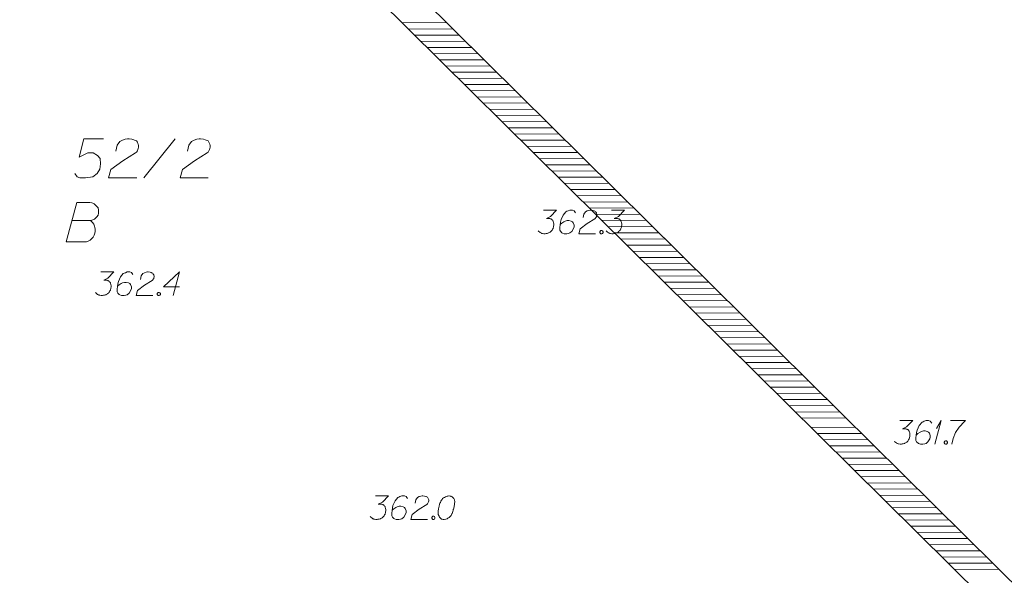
# Model space of a CAD drawing. Header units: metres. Extents: x 5555129 to 5556676, y 5635595 to 5636517.
# Tile 241 of 255: x 5556573 to 5556604, y 5636170 to 5636188. Entities that reach past the tile are written whole.
import ezdxf

# ---------------------------------------------------------------- set-up
doc = ezdxf.new("R2010")
doc.units = ezdxf.units.M
doc.header["$MEASUREMENT"] = 0
doc.linetypes.add('PRZER1-1', pattern=[2, 1, -1])
doc.layers.add('#zakres', color=7, linetype='Continuous', lineweight=18)
for name, color, linetype, lineweight, true_color in [('GESDZI_O', 7, 'Continuous', 18, 0x0a0909), ('GESUZY_O', 7, 'PRZER1-1', 18, 0x008000), ('GSPWPN_O', 7, 'Continuous', 18, 0x0a0909)]:
    doc.layers.add(name, color=color, linetype=linetype, lineweight=lineweight, true_color=true_color)

# ---------------------------------------------------------------- blocks, each defined once
blk = doc.blocks.new('*U1755')
at = {"layer": 'GSPWPN_O', "color": 7, "linetype": 'ByBlock', "lineweight": 18}
for q in [(5555487.193, 5636415.832), (5555487.246, 5636416.328)]:
    blk.add_line((5555487.393, 5636416.582), q, dxfattribs=at)

msp = doc.modelspace()

# ---------------------------------------------------------------- linework, layer by layer
at = {"layer": '#zakres', "color": 134, "linetype": 'Continuous', "lineweight": 18}
for p, q in [((5556568.423, 5636205.163), (5556598.773, 5636175.128)), ((5556567.72, 5636204.452), (5556598.07, 5636174.417)), ((5556584.786, 5636187.57), (5556586.186, 5636187.578)), ((5556584.985, 5636187.373), (5556586.385, 5636187.381)), ((5556585.184, 5636187.176), (5556586.584, 5636187.184)), ((5556585.383, 5636186.979), (5556586.783, 5636186.987)), ((5556585.582, 5636186.782), (5556586.982, 5636186.79)), ((5556585.781, 5636186.585), (5556587.181, 5636186.593)), ((5556585.98, 5636186.389), (5556587.38, 5636186.396)), ((5556586.179, 5636186.192), (5556587.579, 5636186.199)), ((5556586.378, 5636185.995), (5556587.778, 5636186.002)), ((5556586.577, 5636185.798), (5556587.977, 5636185.805)), ((5556586.776, 5636185.601), (5556588.176, 5636185.608)), ((5556586.975, 5636185.404), (5556588.375, 5636185.411)), ((5556587.174, 5636185.207), (5556588.574, 5636185.214)), ((5556587.373, 5636185.01), (5556588.773, 5636185.017)), ((5556587.572, 5636184.813), (5556588.972, 5636184.82)), ((5556587.771, 5636184.616), (5556589.171, 5636184.623)), ((5556587.97, 5636184.419), (5556589.37, 5636184.426)), ((5556588.169, 5636184.222), (5556589.569, 5636184.229)), ((5556588.368, 5636184.025), (5556589.768, 5636184.032)), ((5556588.567, 5636183.828), (5556589.967, 5636183.835)), ((5556588.766, 5636183.631), (5556590.166, 5636183.638)), ((5556588.965, 5636183.434), (5556590.365, 5636183.442)), ((5556589.164, 5636183.237), (5556590.564, 5636183.245)), ((5556589.363, 5636183.04), (5556590.763, 5636183.048)), ((5556589.562, 5636182.843), (5556590.962, 5636182.851)), ((5556589.761, 5636182.646), (5556591.161, 5636182.654)), ((5556589.96, 5636182.449), (5556591.36, 5636182.457)), ((5556590.159, 5636182.253), (5556591.559, 5636182.26)), ((5556590.358, 5636182.056), (5556591.758, 5636182.063)), ((5556590.557, 5636181.859), (5556591.957, 5636181.866)), ((5556590.756, 5636181.662), (5556592.156, 5636181.669)), ((5556590.955, 5636181.465), (5556592.355, 5636181.472)), ((5556591.154, 5636181.268), (5556592.554, 5636181.275)), ((5556591.353, 5636181.071), (5556592.753, 5636181.078)), ((5556591.552, 5636180.874), (5556592.952, 5636180.881)), ((5556591.752, 5636180.677), (5556593.151, 5636180.684)), ((5556591.951, 5636180.48), (5556593.351, 5636180.487)), ((5556592.15, 5636180.283), (5556593.55, 5636180.29)), ((5556592.349, 5636180.086), (5556593.749, 5636180.093)), ((5556592.548, 5636179.889), (5556593.948, 5636179.896)), ((5556592.747, 5636179.692), (5556594.147, 5636179.699)), ((5556592.946, 5636179.495), (5556594.346, 5636179.502)), ((5556593.145, 5636179.298), (5556594.545, 5636179.305)), ((5556593.344, 5636179.101), (5556594.744, 5636179.109)), ((5556593.543, 5636178.904), (5556594.943, 5636178.912)), ((5556593.742, 5636178.707), (5556595.142, 5636178.715)), ((5556593.941, 5636178.51), (5556595.341, 5636178.518)), ((5556594.14, 5636178.313), (5556595.54, 5636178.321)), ((5556594.339, 5636178.116), (5556595.739, 5636178.124)), ((5556594.538, 5636177.92), (5556595.938, 5636177.927)), ((5556594.737, 5636177.723), (5556596.137, 5636177.73)), ((5556594.936, 5636177.526), (5556596.336, 5636177.533)), ((5556595.135, 5636177.329), (5556596.535, 5636177.336)), ((5556595.334, 5636177.132), (5556596.734, 5636177.139)), ((5556595.533, 5636176.935), (5556596.933, 5636176.942)), ((5556595.732, 5636176.738), (5556597.132, 5636176.745)), ((5556595.931, 5636176.541), (5556597.331, 5636176.548)), ((5556596.13, 5636176.344), (5556597.53, 5636176.351)), ((5556596.329, 5636176.147), (5556597.729, 5636176.154)), ((5556596.528, 5636175.95), (5556597.928, 5636175.957)), ((5556596.727, 5636175.753), (5556598.127, 5636175.76)), ((5556596.926, 5636175.556), (5556598.326, 5636175.563)), ((5556597.125, 5636175.359), (5556598.525, 5636175.366)), ((5556597.324, 5636175.162), (5556598.724, 5636175.169)), ((5556597.523, 5636174.965), (5556598.923, 5636174.972)), ((5556598.773, 5636175.128), (5556629.123, 5636145.093)), ((5556597.821, 5636174.67), (5556599.221, 5636174.678)), ((5556598.02, 5636174.473), (5556599.42, 5636174.481)), ((5556598.07, 5636174.417), (5556628.42, 5636144.382)), ((5556598.219, 5636174.276), (5556599.619, 5636174.284)), ((5556598.418, 5636174.079), (5556599.818, 5636174.087)), ((5556598.617, 5636173.882), (5556600.017, 5636173.89)), ((5556598.816, 5636173.686), (5556600.216, 5636173.693)), ((5556599.015, 5636173.489), (5556600.415, 5636173.496)), ((5556599.214, 5636173.292), (5556600.614, 5636173.299)), ((5556599.413, 5636173.095), (5556600.813, 5636173.102)), ((5556599.612, 5636172.898), (5556601.012, 5636172.905)), ((5556599.811, 5636172.701), (5556601.211, 5636172.708)), ((5556600.01, 5636172.504), (5556601.41, 5636172.511)), ((5556600.209, 5636172.307), (5556601.609, 5636172.314)), ((5556600.408, 5636172.11), (5556601.808, 5636172.117)), ((5556600.607, 5636171.913), (5556602.007, 5636171.92)), ((5556600.806, 5636171.716), (5556602.206, 5636171.723)), ((5556601.005, 5636171.519), (5556602.405, 5636171.526)), ((5556601.204, 5636171.322), (5556602.604, 5636171.329)), ((5556601.403, 5636171.125), (5556602.803, 5636171.132)), ((5556601.602, 5636170.928), (5556603.002, 5636170.935)), ((5556601.801, 5636170.731), (5556603.201, 5636170.739)), ((5556602, 5636170.534), (5556603.4, 5636170.542)), ((5556602.2, 5636170.337), (5556603.599, 5636170.345)), ((5556602.399, 5636170.14), (5556603.799, 5636170.148))]:
    msp.add_line(p, q, dxfattribs=at)
at = {"layer": 'GESDZI_O', "color": 96, "linetype": 'Continuous', "lineweight": 18}
msp.add_line((5556576.531, 5636182.625), (5556577.526, 5636183.875), dxfattribs=at)
at = {"layer": 'GESDZI_O', "color": 96, "linetype": 'Continuous', "lineweight": 18, "flags": 128}
for points in [[(5556575.242, 5636183.875), (5556574.622, 5636183.875), (5556574.465, 5636183.284), (5556574.75, 5636183.432), (5556574.917, 5636183.432), (5556575.055, 5636183.343), (5556575.134, 5636183.245), (5556575.154, 5636183.077), (5556575.124, 5636182.91), (5556575.045, 5636182.772), (5556574.908, 5636182.664), (5556574.671, 5636182.625), (5556574.494, 5636182.625), (5556574.406, 5636182.664), (5556574.327, 5636182.772)], [(5556575.636, 5636183.481), (5556575.685, 5636183.668), (5556575.764, 5636183.786), (5556575.852, 5636183.835), (5556575.941, 5636183.865), (5556576.01, 5636183.875), (5556576.059, 5636183.875), (5556576.148, 5636183.865), (5556576.207, 5636183.845), (5556576.236, 5636183.835), (5556576.295, 5636183.806), (5556576.325, 5636183.766), (5556576.345, 5636183.727), (5556576.354, 5636183.698), (5556576.364, 5636183.658), (5556576.364, 5636183.609), (5556576.354, 5636183.56), (5556576.345, 5636183.53), (5556576.325, 5636183.491), (5556576.295, 5636183.451), (5556576.266, 5636183.422), (5556575.862, 5636183.176), (5556575.478, 5636182.891), (5556575.409, 5636182.625), (5556576.305, 5636182.625)], [(5556577.919, 5636183.481), (5556577.968, 5636183.668), (5556578.047, 5636183.786), (5556578.136, 5636183.835), (5556578.224, 5636183.865), (5556578.293, 5636183.875), (5556578.342, 5636183.875), (5556578.431, 5636183.865), (5556578.49, 5636183.845), (5556578.52, 5636183.835), (5556578.579, 5636183.806), (5556578.608, 5636183.766), (5556578.628, 5636183.727), (5556578.638, 5636183.698), (5556578.648, 5636183.658), (5556578.648, 5636183.609), (5556578.638, 5636183.56), (5556578.628, 5636183.53), (5556578.608, 5636183.491), (5556578.579, 5636183.451), (5556578.549, 5636183.422), (5556578.146, 5636183.176), (5556577.762, 5636182.891), (5556577.693, 5636182.625), (5556578.588, 5636182.625)]]:
    msp.add_lwpolyline(points, dxfattribs=at)
at = {"layer": 'GESUZY_O', "color": 96, "linetype": 'Continuous', "lineweight": 18, "true_color": 0x008000, "flags": 128}
msp.add_lwpolyline([(5556574.244, 5636181.267), (5556574.834, 5636181.267), (5556574.873, 5636181.277), (5556574.962, 5636181.316), (5556575.031, 5636181.385), (5556575.07, 5636181.444), (5556575.09, 5636181.503), (5556575.09, 5636181.532), (5556575.09, 5636181.572), (5556575.09, 5636181.601), (5556575.07, 5636181.67), (5556575.031, 5636181.719), (5556574.972, 5636181.779), (5556574.942, 5636181.798), (5556574.903, 5636181.818), (5556574.873, 5636181.828), (5556574.814, 5636181.838), (5556574.391, 5636181.838), (5556574.057, 5636180.588), (5556574.706, 5636180.588), (5556574.736, 5636180.598), (5556574.795, 5636180.627), (5556574.824, 5636180.647), (5556574.913, 5636180.735), (5556574.952, 5636180.804), (5556574.962, 5636180.834), (5556574.982, 5636180.912), (5556574.982, 5636180.991), (5556574.972, 5636181.05), (5556574.962, 5636181.09), (5556574.933, 5636181.149), (5556574.893, 5636181.208), (5556574.873, 5636181.227), (5556574.834, 5636181.267)], dxfattribs=at)
at = {"layer": 'GSPWPN_O', "color": 7, "linetype": 'Continuous', "lineweight": 18, "flags": 128}
for points in [[(5556589.283, 5636181.597), (5556589.696, 5636181.597), (5556589.501, 5636181.397), (5556589.371, 5636181.332), (5556589.478, 5636181.332), (5556589.501, 5636181.326), (5556589.513, 5636181.32), (5556589.525, 5636181.314), (5556589.537, 5636181.308), (5556589.56, 5636181.29), (5556589.572, 5636181.273), (5556589.584, 5636181.255), (5556589.59, 5636181.237), (5556589.602, 5636181.196), (5556589.608, 5636181.16), (5556589.608, 5636181.143), (5556589.608, 5636181.119), (5556589.602, 5636181.084), (5556589.596, 5636181.06), (5556589.59, 5636181.036), (5556589.584, 5636181.019), (5556589.578, 5636181.007), (5556589.572, 5636180.995), (5556589.566, 5636180.983), (5556589.554, 5636180.966), (5556589.537, 5636180.942), (5556589.519, 5636180.924), (5556589.507, 5636180.912), (5556589.489, 5636180.901), (5556589.472, 5636180.889), (5556589.448, 5636180.877), (5556589.436, 5636180.871), (5556589.395, 5636180.859), (5556589.36, 5636180.853), (5556589.336, 5636180.847), (5556589.295, 5636180.847), (5556589.247, 5636180.853), (5556589.23, 5636180.859), (5556589.212, 5636180.865), (5556589.194, 5636180.871), (5556589.177, 5636180.883), (5556589.159, 5636180.895), (5556589.129, 5636180.918), (5556589.112, 5636180.942)], [(5556590.304, 5636181.515), (5556590.257, 5636181.58), (5556590.204, 5636181.597), (5556590.121, 5636181.597), (5556590.062, 5636181.574), (5556590.027, 5636181.562), (5556589.997, 5636181.544), (5556589.903, 5636181.438), (5556589.838, 5636181.296), (5556589.82, 5636181.22), (5556589.797, 5636181.048), (5556589.797, 5636180.96), (5556589.82, 5636180.924), (5556589.867, 5636180.877), (5556589.885, 5636180.865), (5556589.944, 5636180.847), (5556590.021, 5636180.847), (5556590.08, 5636180.859), (5556590.121, 5636180.871), (5556590.18, 5636180.918), (5556590.239, 5636181.013), (5556590.257, 5636181.072), (5556590.257, 5636181.119), (5556590.228, 5636181.196), (5556590.204, 5636181.225), (5556590.163, 5636181.249), (5556590.092, 5636181.267), (5556590.039, 5636181.267), (5556589.974, 5636181.249), (5556589.932, 5636181.231), (5556589.862, 5636181.184), (5556589.826, 5636181.155), (5556589.808, 5636181.137)], [(5556590.541, 5636181.361), (5556590.57, 5636181.473), (5556590.617, 5636181.544), (5556590.671, 5636181.574), (5556590.724, 5636181.591), (5556590.765, 5636181.597), (5556590.794, 5636181.597), (5556590.848, 5636181.591), (5556590.883, 5636181.58), (5556590.901, 5636181.574), (5556590.936, 5636181.556), (5556590.954, 5636181.532), (5556590.966, 5636181.509), (5556590.972, 5636181.491), (5556590.978, 5636181.468), (5556590.978, 5636181.438), (5556590.972, 5636181.408), (5556590.966, 5636181.391), (5556590.954, 5636181.367), (5556590.936, 5636181.343), (5556590.919, 5636181.326), (5556590.676, 5636181.178), (5556590.446, 5636181.007), (5556590.405, 5636180.847), (5556590.942, 5636180.847)], [(5556591.45, 5636181.597), (5556591.863, 5636181.597), (5556591.668, 5636181.397), (5556591.539, 5636181.332), (5556591.645, 5636181.332), (5556591.668, 5636181.326), (5556591.68, 5636181.32), (5556591.692, 5636181.314), (5556591.704, 5636181.308), (5556591.727, 5636181.29), (5556591.739, 5636181.273), (5556591.751, 5636181.255), (5556591.757, 5636181.237), (5556591.769, 5636181.196), (5556591.775, 5636181.16), (5556591.775, 5636181.143), (5556591.775, 5636181.119), (5556591.769, 5636181.084), (5556591.763, 5636181.06), (5556591.757, 5636181.036), (5556591.751, 5636181.019), (5556591.745, 5636181.007), (5556591.739, 5636180.995), (5556591.733, 5636180.983), (5556591.722, 5636180.966), (5556591.704, 5636180.942), (5556591.686, 5636180.924), (5556591.674, 5636180.912), (5556591.657, 5636180.901), (5556591.639, 5636180.889), (5556591.615, 5636180.877), (5556591.604, 5636180.871), (5556591.562, 5636180.859), (5556591.527, 5636180.853), (5556591.503, 5636180.847), (5556591.462, 5636180.847), (5556591.415, 5636180.853), (5556591.397, 5636180.859), (5556591.379, 5636180.865), (5556591.361, 5636180.871), (5556591.344, 5636180.883), (5556591.326, 5636180.895), (5556591.296, 5636180.918), (5556591.279, 5636180.942)], [(5556591.113, 5636180.948), (5556591.143, 5636180.948), (5556591.161, 5636180.936), (5556591.178, 5636180.912), (5556591.178, 5636180.883), (5556591.161, 5636180.859), (5556591.143, 5636180.847), (5556591.113, 5636180.847), (5556591.096, 5636180.859), (5556591.078, 5636180.883), (5556591.078, 5636180.912), (5556591.096, 5636180.936), (5556591.113, 5636180.948)], [(5556575.163, 5636179.627), (5556575.576, 5636179.627), (5556575.381, 5636179.427), (5556575.251, 5636179.362), (5556575.358, 5636179.362), (5556575.381, 5636179.356), (5556575.393, 5636179.35), (5556575.405, 5636179.344), (5556575.417, 5636179.338), (5556575.44, 5636179.32), (5556575.452, 5636179.303), (5556575.464, 5636179.285), (5556575.47, 5636179.267), (5556575.482, 5636179.226), (5556575.488, 5636179.19), (5556575.488, 5636179.173), (5556575.488, 5636179.149), (5556575.482, 5636179.114), (5556575.476, 5636179.09), (5556575.47, 5636179.066), (5556575.464, 5636179.049), (5556575.458, 5636179.037), (5556575.452, 5636179.025), (5556575.446, 5636179.013), (5556575.434, 5636178.996), (5556575.417, 5636178.972), (5556575.399, 5636178.954), (5556575.387, 5636178.942), (5556575.369, 5636178.931), (5556575.352, 5636178.919), (5556575.328, 5636178.907), (5556575.316, 5636178.901), (5556575.275, 5636178.889), (5556575.24, 5636178.883), (5556575.216, 5636178.877), (5556575.175, 5636178.877), (5556575.127, 5636178.883), (5556575.11, 5636178.889), (5556575.092, 5636178.895), (5556575.074, 5636178.901), (5556575.057, 5636178.913), (5556575.039, 5636178.925), (5556575.009, 5636178.948), (5556574.992, 5636178.972)], [(5556576.184, 5636179.545), (5556576.137, 5636179.61), (5556576.084, 5636179.627), (5556576.001, 5636179.627), (5556575.942, 5636179.604), (5556575.907, 5636179.592), (5556575.877, 5636179.574), (5556575.783, 5636179.468), (5556575.718, 5636179.326), (5556575.7, 5636179.25), (5556575.677, 5636179.078), (5556575.677, 5636178.99), (5556575.7, 5636178.954), (5556575.747, 5636178.907), (5556575.765, 5636178.895), (5556575.824, 5636178.877), (5556575.901, 5636178.877), (5556575.96, 5636178.889), (5556576.001, 5636178.901), (5556576.06, 5636178.948), (5556576.119, 5636179.043), (5556576.137, 5636179.102), (5556576.137, 5636179.149), (5556576.108, 5636179.226), (5556576.084, 5636179.255), (5556576.043, 5636179.279), (5556575.972, 5636179.297), (5556575.919, 5636179.297), (5556575.854, 5636179.279), (5556575.812, 5636179.261), (5556575.742, 5636179.214), (5556575.706, 5636179.185), (5556575.688, 5636179.167)], [(5556576.421, 5636179.391), (5556576.45, 5636179.503), (5556576.497, 5636179.574), (5556576.551, 5636179.604), (5556576.604, 5636179.621), (5556576.645, 5636179.627), (5556576.674, 5636179.627), (5556576.728, 5636179.621), (5556576.763, 5636179.61), (5556576.781, 5636179.604), (5556576.816, 5636179.586), (5556576.834, 5636179.562), (5556576.846, 5636179.539), (5556576.852, 5636179.521), (5556576.858, 5636179.498), (5556576.858, 5636179.468), (5556576.852, 5636179.438), (5556576.846, 5636179.421), (5556576.834, 5636179.397), (5556576.816, 5636179.373), (5556576.799, 5636179.356), (5556576.556, 5636179.208), (5556576.326, 5636179.037), (5556576.285, 5636178.877), (5556576.822, 5636178.877)], [(5556577.667, 5636179.155), (5556577.159, 5636179.155), (5556577.667, 5636179.627), (5556577.466, 5636178.877)], [(5556576.993, 5636178.978), (5556577.023, 5636178.978), (5556577.041, 5636178.966), (5556577.058, 5636178.942), (5556577.058, 5636178.913), (5556577.041, 5636178.889), (5556577.023, 5636178.877), (5556576.993, 5636178.877), (5556576.976, 5636178.889), (5556576.958, 5636178.913), (5556576.958, 5636178.942), (5556576.976, 5636178.966), (5556576.993, 5636178.978)], [(5556600.642, 5636174.89), (5556601.056, 5636174.89), (5556600.861, 5636174.689), (5556600.731, 5636174.624), (5556600.837, 5636174.624), (5556600.861, 5636174.618), (5556600.873, 5636174.612), (5556600.884, 5636174.606), (5556600.896, 5636174.6), (5556600.92, 5636174.583), (5556600.932, 5636174.565), (5556600.943, 5636174.547), (5556600.949, 5636174.529), (5556600.961, 5636174.488), (5556600.967, 5636174.453), (5556600.967, 5636174.435), (5556600.967, 5636174.411), (5556600.961, 5636174.376), (5556600.955, 5636174.352), (5556600.949, 5636174.329), (5556600.943, 5636174.311), (5556600.938, 5636174.299), (5556600.932, 5636174.287), (5556600.926, 5636174.275), (5556600.914, 5636174.258), (5556600.896, 5636174.234), (5556600.878, 5636174.216), (5556600.867, 5636174.205), (5556600.849, 5636174.193), (5556600.831, 5636174.181), (5556600.808, 5636174.169), (5556600.796, 5636174.163), (5556600.754, 5636174.151), (5556600.719, 5636174.146), (5556600.695, 5636174.14), (5556600.654, 5636174.14), (5556600.607, 5636174.146), (5556600.589, 5636174.151), (5556600.571, 5636174.157), (5556600.554, 5636174.163), (5556600.536, 5636174.175), (5556600.518, 5636174.187), (5556600.489, 5636174.21), (5556600.471, 5636174.234)], [(5556601.664, 5636174.807), (5556601.617, 5636174.872), (5556601.563, 5636174.89), (5556601.481, 5636174.89), (5556601.422, 5636174.866), (5556601.386, 5636174.854), (5556601.357, 5636174.836), (5556601.262, 5636174.73), (5556601.197, 5636174.588), (5556601.18, 5636174.512), (5556601.156, 5636174.34), (5556601.156, 5636174.252), (5556601.18, 5636174.216), (5556601.227, 5636174.169), (5556601.245, 5636174.157), (5556601.304, 5636174.14), (5556601.38, 5636174.14), (5556601.439, 5636174.151), (5556601.481, 5636174.163), (5556601.54, 5636174.21), (5556601.599, 5636174.305), (5556601.617, 5636174.364), (5556601.617, 5636174.411), (5556601.587, 5636174.488), (5556601.563, 5636174.518), (5556601.522, 5636174.541), (5556601.451, 5636174.559), (5556601.398, 5636174.559), (5556601.333, 5636174.541), (5556601.292, 5636174.523), (5556601.221, 5636174.476), (5556601.186, 5636174.447), (5556601.168, 5636174.429)], [(5556602.266, 5636174.89), (5556602.738, 5636174.89), (5556602.709, 5636174.86), (5556602.538, 5636174.677), (5556602.42, 5636174.512), (5556602.349, 5636174.317), (5556602.301, 5636174.14)], [(5556602.101, 5636174.24), (5556602.13, 5636174.24), (5556602.148, 5636174.228), (5556602.166, 5636174.205), (5556602.166, 5636174.175), (5556602.148, 5636174.151), (5556602.13, 5636174.14), (5556602.101, 5636174.14), (5556602.083, 5636174.151), (5556602.065, 5636174.175), (5556602.065, 5636174.205), (5556602.083, 5636174.228), (5556602.101, 5636174.24)], [(5556583.923, 5636172.487), (5556584.336, 5636172.487), (5556584.141, 5636172.287), (5556584.011, 5636172.222), (5556584.118, 5636172.222), (5556584.141, 5636172.216), (5556584.153, 5636172.21), (5556584.165, 5636172.204), (5556584.177, 5636172.198), (5556584.2, 5636172.18), (5556584.212, 5636172.163), (5556584.224, 5636172.145), (5556584.23, 5636172.127), (5556584.242, 5636172.086), (5556584.248, 5636172.05), (5556584.248, 5636172.033), (5556584.248, 5636172.009), (5556584.242, 5636171.974), (5556584.236, 5636171.95), (5556584.23, 5636171.926), (5556584.224, 5636171.909), (5556584.218, 5636171.897), (5556584.212, 5636171.885), (5556584.206, 5636171.873), (5556584.194, 5636171.856), (5556584.177, 5636171.832), (5556584.159, 5636171.814), (5556584.147, 5636171.802), (5556584.129, 5636171.791), (5556584.112, 5636171.779), (5556584.088, 5636171.767), (5556584.076, 5636171.761), (5556584.035, 5636171.749), (5556584, 5636171.743), (5556583.976, 5636171.737), (5556583.935, 5636171.737), (5556583.887, 5636171.743), (5556583.87, 5636171.749), (5556583.852, 5636171.755), (5556583.834, 5636171.761), (5556583.817, 5636171.773), (5556583.799, 5636171.785), (5556583.769, 5636171.808), (5556583.752, 5636171.832)], [(5556584.944, 5636172.405), (5556584.897, 5636172.47), (5556584.844, 5636172.487), (5556584.761, 5636172.487), (5556584.702, 5636172.464), (5556584.667, 5636172.452), (5556584.637, 5636172.434), (5556584.543, 5636172.328), (5556584.478, 5636172.186), (5556584.46, 5636172.11), (5556584.437, 5636171.938), (5556584.437, 5636171.85), (5556584.46, 5636171.814), (5556584.507, 5636171.767), (5556584.525, 5636171.755), (5556584.584, 5636171.737), (5556584.661, 5636171.737), (5556584.72, 5636171.749), (5556584.761, 5636171.761), (5556584.82, 5636171.808), (5556584.879, 5636171.903), (5556584.897, 5636171.962), (5556584.897, 5636172.009), (5556584.868, 5636172.086), (5556584.844, 5636172.115), (5556584.803, 5636172.139), (5556584.732, 5636172.157), (5556584.679, 5636172.157), (5556584.614, 5636172.139), (5556584.572, 5636172.121), (5556584.502, 5636172.074), (5556584.466, 5636172.045), (5556584.448, 5636172.027)], [(5556585.181, 5636172.251), (5556585.21, 5636172.363), (5556585.257, 5636172.434), (5556585.311, 5636172.464), (5556585.364, 5636172.481), (5556585.405, 5636172.487), (5556585.434, 5636172.487), (5556585.488, 5636172.481), (5556585.523, 5636172.47), (5556585.541, 5636172.464), (5556585.576, 5636172.446), (5556585.594, 5636172.422), (5556585.606, 5636172.399), (5556585.612, 5636172.381), (5556585.618, 5636172.358), (5556585.618, 5636172.328), (5556585.612, 5636172.298), (5556585.606, 5636172.281), (5556585.594, 5636172.257), (5556585.576, 5636172.233), (5556585.559, 5636172.216), (5556585.316, 5636172.068), (5556585.086, 5636171.897), (5556585.045, 5636171.737), (5556585.582, 5636171.737)], [(5556586.273, 5636172.487), (5556586.261, 5636172.487), (5556586.226, 5636172.481), (5556586.202, 5636172.476), (5556586.184, 5636172.47), (5556586.155, 5636172.458), (5556586.119, 5636172.44), (5556586.09, 5636172.422), (5556586.06, 5636172.399), (5556586.043, 5636172.375), (5556586.025, 5636172.346), (5556586.007, 5636172.316), (5556585.99, 5636172.281), (5556585.978, 5636172.257), (5556585.966, 5636172.222), (5556585.948, 5636172.163), (5556585.93, 5636172.074), (5556585.919, 5636172.003), (5556585.919, 5636171.938), (5556585.925, 5636171.891), (5556585.948, 5636171.838), (5556585.966, 5636171.808), (5556585.995, 5636171.773), (5556586.031, 5636171.749), (5556586.049, 5636171.743), (5556586.084, 5636171.737), (5556586.114, 5636171.737), (5556586.161, 5636171.743), (5556586.202, 5636171.755), (5556586.232, 5636171.773), (5556586.273, 5636171.802), (5556586.291, 5636171.82), (5556586.314, 5636171.844), (5556586.332, 5636171.867), (5556586.344, 5636171.885), (5556586.356, 5636171.915), (5556586.362, 5636171.926), (5556586.373, 5636171.956), (5556586.385, 5636171.991), (5556586.397, 5636172.027), (5556586.403, 5636172.05), (5556586.409, 5636172.068), (5556586.415, 5636172.092), (5556586.427, 5636172.145), (5556586.432, 5636172.174), (5556586.438, 5636172.204), (5556586.444, 5636172.245), (5556586.45, 5636172.298), (5556586.45, 5636172.316), (5556586.444, 5636172.34), (5556586.438, 5636172.363), (5556586.421, 5636172.399), (5556586.403, 5636172.422), (5556586.385, 5636172.44), (5556586.362, 5636172.458), (5556586.338, 5636172.47), (5556586.32, 5636172.476), (5556586.303, 5636172.481), (5556586.273, 5636172.487)], [(5556585.753, 5636171.838), (5556585.783, 5636171.838), (5556585.801, 5636171.826), (5556585.818, 5636171.802), (5556585.818, 5636171.773), (5556585.801, 5636171.749), (5556585.783, 5636171.737), (5556585.753, 5636171.737), (5556585.736, 5636171.749), (5556585.718, 5636171.773), (5556585.718, 5636171.802), (5556585.736, 5636171.826), (5556585.753, 5636171.838)]]:
    msp.add_lwpolyline(points, dxfattribs=at)

# ---------------------------------------------------------------- block references
at = {"layer": 'GSPWPN_O', "color": 7, "linetype": 'Continuous', "lineweight": 18}
msp.add_blockref('*U1755', (1114.572, -241.693), dxfattribs=at)

doc.saveas('drawing.dxf')
